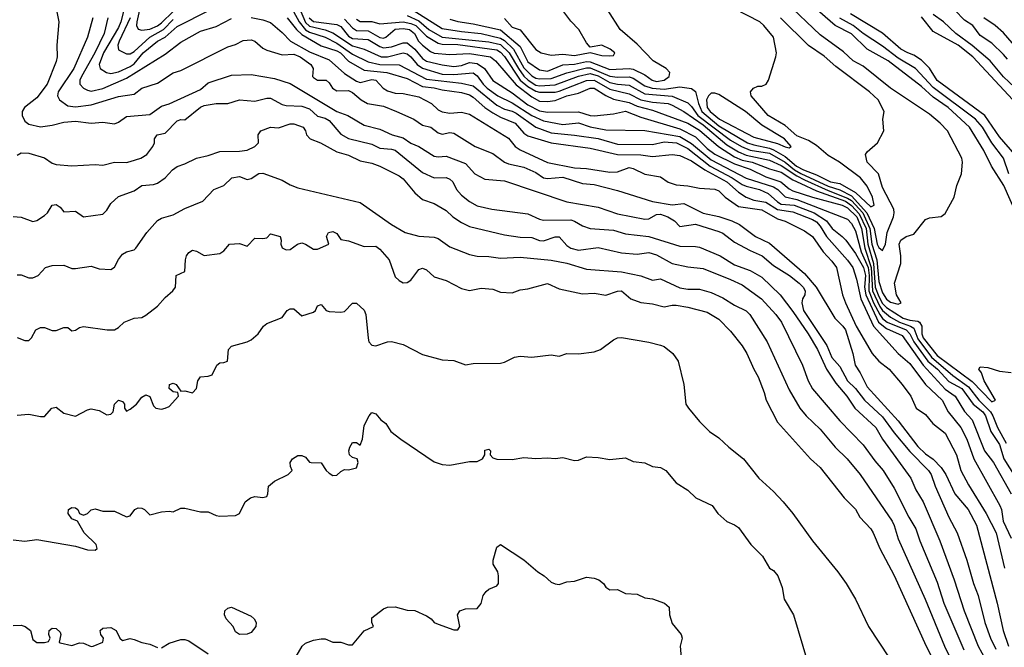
# Model space of a CAD drawing. Header units: metres. Extents: x -51132 to -49532, y -231222 to -229437.
# Tile 79 of 256: x -50235 to -50109, y -231006 to -230926. Entities that reach past the tile are written whole.
import ezdxf

# ---------------------------------------------------------------- set-up
doc = ezdxf.new("R2010")
doc.units = ezdxf.units.M
doc.layers.add('CONTOUR_INDEX', color=1, linetype='Continuous')
doc.layers.add('CONTOUR_INTER', color=3, linetype='Continuous')

msp = doc.modelspace()

# ---------------------------------------------------------------- linework, layer by layer
at = {"layer": 'CONTOUR_INDEX'}
for points, elevation in [([(-50180.08, -230925.43), (-50179.08, -230925.75), (-50177.08, -230926.02), (-50173.58, -230926.8), (-50171.08, -230928.95), (-50170.08, -230930.89), (-50168.58, -230931.93), (-50167.58, -230932.1), (-50165.58, -230931.29), (-50164.08, -230931.2), (-50162.58, -230930.86), (-50162.08, -230930.88), (-50159.58, -230931.89), (-50157.08, -230931.75), (-50156.58, -230931.82), (-50155.08, -230932.57), (-50154.13, -230933.26), (-50153.58, -230933.4), (-50152.58, -230933.23), (-50151.95, -230932.76), (-50151.87, -230932.26), (-50152.35, -230931.76), (-50154, -230930.76), (-50156.08, -230928.63), (-50158.23, -230926.76), (-50159.84, -230924.26)], 65), ([(-50225.88, -230925.26), (-50226.58, -230927.76), (-50228.33, -230931.76), (-50230.34, -230934.76), (-50230.41, -230935.26), (-50230.16, -230935.76), (-50229.08, -230936.54), (-50228.08, -230936.66), (-50226.08, -230936.39), (-50222.58, -230935.35), (-50220.58, -230935.03), (-50219.58, -230934.26), (-50217.58, -230933.65), (-50215.58, -230932.31), (-50214.58, -230932), (-50208.58, -230928.98), (-50207.58, -230928.7), (-50206.58, -230928.18), (-50205.58, -230928.07), (-50205.08, -230928.25), (-50204.08, -230929.13), (-50203.58, -230929.41), (-50201.58, -230930.01), (-50200.08, -230929.93), (-50199.29, -230930.26), (-50197.93, -230931.26), (-50197.6, -230931.76), (-50197.7, -230932.76), (-50197.58, -230932.92), (-50197.08, -230933.23), (-50195.97, -230933.26), (-50195.58, -230933.58), (-50195.14, -230934.26), (-50194.58, -230934.6), (-50193.08, -230934.59), (-50192.58, -230934.83), (-50191.46, -230935.76), (-50190.64, -230936.26), (-50188.58, -230936.59), (-50186.91, -230937.26), (-50184.7, -230938.26), (-50183.58, -230939.01), (-50182.53, -230939.26), (-50181.58, -230939.99), (-50181.08, -230940.16), (-50180.08, -230939.96), (-50179.58, -230940.03), (-50176.84, -230941.76), (-50174.58, -230942.65), (-50173.08, -230943.76), (-50172.58, -230943.98), (-50170.58, -230944.39), (-50169.08, -230945.1), (-50168.08, -230945.75), (-50167.58, -230945.83), (-50165.58, -230945.66), (-50163.08, -230946.48), (-50161.58, -230946.63), (-50158.58, -230947.37), (-50154.08, -230948.8), (-50151.58, -230949.22), (-50150.08, -230949.06), (-50147.58, -230950.29), (-50145.58, -230950.71), (-50143.91, -230951.26), (-50142.93, -230951.76), (-50140.87, -230953.26), (-50139.08, -230954.12), (-50134.58, -230958.01), (-50133.09, -230959.76), (-50130.69, -230963.76), (-50129.67, -230964.76), (-50129.35, -230965.26), (-50128.4, -230968.26), (-50128.11, -230969.76), (-50127.45, -230970.76), (-50126.58, -230972.56), (-50122.58, -230976.89), (-50120.08, -230980.21), (-50119.08, -230981.11), (-50118.08, -230981.81), (-50117.08, -230982.87), (-50116.48, -230983.76), (-50115.32, -230986.26), (-50113.61, -230988.26), (-50112.55, -230990.26), (-50109.88, -231000.26), (-50109.1, -231003.76), (-50108.42, -231005.76)], 75), ([(-50198.13, -230925.26), (-50197.58, -230925.73), (-50194.58, -230926.13), (-50194.08, -230926.36), (-50193.08, -230927.63), (-50192.58, -230927.93), (-50190.58, -230928.03), (-50189.08, -230928.92), (-50188.58, -230929.09), (-50187.58, -230928.98), (-50186.08, -230928.47), (-50185.58, -230928.48), (-50184.58, -230929.26), (-50183.58, -230930.46), (-50183.08, -230930.81), (-50181.08, -230931.28), (-50179.58, -230931.48), (-50178.58, -230931.36), (-50177.58, -230930.97), (-50176.58, -230931.13), (-50175.66, -230931.76), (-50174.58, -230933.28), (-50172.08, -230934.86), (-50170.08, -230936.39), (-50168.58, -230937.18), (-50167.58, -230937.37), (-50163.58, -230937.32), (-50162.08, -230937.78), (-50161.58, -230937.8), (-50159.08, -230937.57), (-50157.58, -230937.23), (-50155.58, -230937.99), (-50150.58, -230939.47), (-50148.58, -230940.5), (-50147.08, -230942.01), (-50146.08, -230942.71), (-50143.58, -230943.97), (-50141.58, -230944.64), (-50139.58, -230945.62), (-50137.64, -230946.26), (-50136.58, -230947.16), (-50136.08, -230947.41), (-50133.58, -230948.26), (-50129.79, -230949.26), (-50129.08, -230949.6), (-50127.9, -230950.76), (-50127.27, -230952.26), (-50126.87, -230954.76), (-50126.04, -230957.26), (-50125.88, -230960.26), (-50124.94, -230962.26), (-50124.58, -230962.78), (-50123.58, -230963.62), (-50122.42, -230964.26), (-50120.99, -230964.76), (-50120.58, -230965.02), (-50120.08, -230966.39), (-50118.33, -230968.76), (-50115.58, -230971.1), (-50113.58, -230972.54), (-50112.24, -230974.26), (-50110.76, -230975.76), (-50110.45, -230976.26), (-50109.86, -230977.76), (-50108.73, -230979.76)], 70), ([(-50108.38, -230945.26), (-50109.06, -230943.26), (-50110.58, -230941.26), (-50111.77, -230939.26), (-50112.65, -230938.26), (-50118.08, -230934.17), (-50120.35, -230931.76), (-50122.58, -230930.45), (-50124.58, -230928.9), (-50127.08, -230927.26), (-50128.37, -230926.26), (-50130.08, -230925.29)], 70), ([(-50106.87, -230929.76), (-50109.08, -230927.18), (-50110.14, -230926.26), (-50111.58, -230925.28)], 75), ([(-50146.58, -230934.93), (-50146.92, -230935.26), (-50147.16, -230935.76), (-50147.08, -230936.76), (-50146.69, -230937.26), (-50145.49, -230938.26), (-50141.08, -230940.55), (-50138.08, -230941.37), (-50137.08, -230941.81), (-50136.58, -230941.93), (-50136.31, -230941.76), (-50137.15, -230940.76), (-50140.08, -230939.01), (-50142.16, -230937.26), (-50145.58, -230935.07), (-50146.08, -230934.9), (-50146.58, -230934.93)], 65), ([(-50235.58, -230966.23), (-50234.58, -230966.62), (-50234.08, -230966.61), (-50233.73, -230966.26), (-50233.19, -230965.26), (-50232.58, -230964.96), (-50232.08, -230964.92), (-50231.08, -230965.31), (-50230.58, -230965.32), (-50229.58, -230964.96), (-50229.08, -230964.92), (-50228.58, -230965.36), (-50228.08, -230965.28), (-50227.58, -230964.93), (-50227.08, -230964.81), (-50224.03, -230965.26), (-50223.08, -230965.22), (-50222.58, -230964.96), (-50221.85, -230964.26), (-50220.58, -230963.75), (-50219.58, -230963.66), (-50219.08, -230963.37), (-50217.58, -230962.19), (-50216.58, -230961.08), (-50215.6, -230960.26), (-50215.29, -230959.76), (-50215.21, -230958.26), (-50214.08, -230957.76), (-50214.01, -230956.26), (-50213.86, -230955.76), (-50213.58, -230955.32), (-50213.08, -230955.04), (-50212.58, -230955.15), (-50211.58, -230955.72), (-50209.58, -230955.47), (-50209.08, -230955.13), (-50208.34, -230954.26), (-50207.08, -230954.17), (-50206.08, -230954.5), (-50205.08, -230953.49), (-50204.08, -230953.55), (-50203.58, -230953.46), (-50203.08, -230952.94), (-50201.83, -230953.26), (-50201.72, -230953.76), (-50201.78, -230954.26), (-50201.58, -230954.74), (-50201.08, -230954.99), (-50200.58, -230954.93), (-50199.62, -230954.26), (-50199.08, -230954.11), (-50198.58, -230954.28), (-50197.58, -230954.91), (-50197.08, -230954.89), (-50195.62, -230954.26), (-50195.91, -230953.26), (-50195.64, -230952.76), (-50195.08, -230952.66), (-50194.58, -230952.91), (-50194.08, -230953.65), (-50193.08, -230953.82), (-50191.08, -230954.55), (-50189.58, -230954.52), (-50189.08, -230954.91), (-50187.86, -230956.26), (-50187.08, -230958.43), (-50186.58, -230958.93), (-50186.08, -230959.21), (-50185.58, -230959.18), (-50185.08, -230958.86), (-50184.08, -230957.49), (-50183.58, -230957.33), (-50183.08, -230957.54), (-50182.08, -230958.43), (-50180.58, -230958.91), (-50178.58, -230959.96), (-50177.58, -230960.19), (-50176.08, -230959.89), (-50174.58, -230960.02), (-50173.58, -230960.43), (-50172.08, -230960.52), (-50171.08, -230960.13), (-50170.08, -230959.98), (-50167.58, -230959.29), (-50166.08, -230959.97), (-50163.08, -230960.64), (-50161.58, -230960.56), (-50160.08, -230960.79), (-50158.58, -230960.29), (-50158.08, -230960.26), (-50156.87, -230961.26), (-50155.58, -230961.74), (-50154.08, -230961.89), (-50152.58, -230962.31), (-50151.58, -230962.08), (-50151.08, -230962.1), (-50149.58, -230962.33), (-50147.08, -230962.97), (-50145.58, -230963.86), (-50144.08, -230965.41), (-50142.58, -230967.28), (-50141.98, -230968.26), (-50141.12, -230970.26), (-50140.55, -230971.26), (-50139.76, -230973.26), (-50139.53, -230974.26), (-50138.08, -230977.08), (-50133.82, -230981.76), (-50132.58, -230982.86), (-50129.5, -230986.76), (-50128.08, -230988.2), (-50127.49, -230989.26), (-50126.11, -230990.76), (-50125.79, -230991.26), (-50124.94, -230993.26), (-50123.08, -230996.7), (-50118.99, -231005.76), (-50117.19, -231009.26)], 80)]:
    msp.add_lwpolyline(points, dxfattribs=dict(at, elevation=elevation))
at = {"layer": 'CONTOUR_INTER'}
for points, elevation in [([(-50201.16, -230919.76), (-50198.58, -230925.88), (-50198.08, -230926.33), (-50196.08, -230926.8), (-50195.08, -230927.18), (-50192.58, -230928.87), (-50191.08, -230929.28), (-50188.88, -230930.26), (-50188.08, -230930.27), (-50186.08, -230929.74), (-50185.58, -230929.89), (-50185.11, -230930.26), (-50184.28, -230931.26), (-50183.58, -230931.72), (-50181.08, -230932.46), (-50179.58, -230932.54), (-50177.08, -230932.33), (-50176.58, -230932.68), (-50175.83, -230933.76), (-50175.32, -230934.26), (-50173.94, -230935.26), (-50172.08, -230936.15), (-50169.58, -230937.77), (-50168.08, -230938.48), (-50165.58, -230938.94), (-50163.58, -230938.72), (-50162.08, -230939.21), (-50160.08, -230939.61), (-50155.08, -230939.7), (-50150.58, -230940.47), (-50149.08, -230941.35), (-50146.58, -230943.46), (-50142.08, -230945.79), (-50138.58, -230946.93), (-50138.02, -230947.26), (-50137.08, -230948.18), (-50135.58, -230948.53), (-50129.08, -230951.04), (-50128.58, -230951.62), (-50128.08, -230952.56), (-50127.34, -230955.26), (-50126.43, -230957.26), (-50126.29, -230958.26), (-50126.35, -230960.26), (-50125.75, -230961.76), (-50124.96, -230963.26), (-50124.58, -230963.78), (-50123.98, -230964.26), (-50121.57, -230965.26), (-50121.09, -230965.76), (-50120.58, -230966.76), (-50118.78, -230969.26), (-50117.55, -230970.26), (-50116.08, -230971.86), (-50114.44, -230972.76), (-50112.97, -230974.76), (-50111.74, -230975.76), (-50111.38, -230976.26), (-50110.7, -230978.26), (-50109.58, -230979.92), (-50109.02, -230981.76), (-50107.58, -230984.09)], 71), ([(-50201.61, -230921.76), (-50199.41, -230925.76), (-50198.58, -230926.8), (-50198.08, -230927.1), (-50196.08, -230927.74), (-50194.58, -230928.5), (-50192.58, -230929.9), (-50190.58, -230930.9), (-50189.08, -230931.25), (-50186.58, -230931.27), (-50183.08, -230933.12), (-50178.58, -230933.64), (-50177.08, -230933.99), (-50174.08, -230936.46), (-50173.08, -230936.98), (-50172.08, -230937.21), (-50171.58, -230937.47), (-50169.08, -230939.29), (-50167.08, -230940), (-50164.08, -230940.28), (-50161.08, -230940.74), (-50158.58, -230941.47), (-50154.08, -230941.51), (-50152.58, -230941.17), (-50151.02, -230941.26), (-50149.58, -230942.02), (-50146.7, -230944.26), (-50143.86, -230945.76), (-50142.58, -230946.61), (-50142.08, -230946.84), (-50140.36, -230947.26), (-50139.25, -230947.76), (-50138.08, -230948.83), (-50137.58, -230949.12), (-50135.93, -230949.26), (-50133.34, -230950.26), (-50131.79, -230951.26), (-50131.06, -230952.26), (-50129.76, -230953.26), (-50129.3, -230953.76), (-50128.08, -230955.48), (-50127.04, -230957.26), (-50126.78, -230958.26), (-50126.89, -230959.76), (-50126.73, -230960.76), (-50125.1, -230964.26), (-50124.08, -230965.07), (-50122.08, -230965.98), (-50119.4, -230969.76), (-50116.58, -230972.84), (-50115.29, -230973.76), (-50114.08, -230975.72), (-50113.08, -230976.76), (-50111.53, -230980.76), (-50110.34, -230982.26), (-50108.1, -230986.26)], 72), ([(-50230.75, -230923.26), (-50230.25, -230925.76), (-50230.49, -230928.76), (-50230.46, -230930.26), (-50230.58, -230930.86), (-50231.75, -230933.76), (-50233.08, -230935.5), (-50234.64, -230936.76), (-50234.93, -230937.26), (-50234.92, -230937.76), (-50234.58, -230938.5), (-50234.08, -230938.87), (-50232.58, -230939.21), (-50231.08, -230939.01), (-50229.58, -230938.64), (-50228.08, -230938.5), (-50226.08, -230938.78), (-50224.58, -230938.63), (-50223.08, -230938.83), (-50222.58, -230938.62), (-50221.58, -230937.89), (-50218.58, -230937.67), (-50217.08, -230936.58), (-50216.08, -230936.29), (-50212.08, -230934.44), (-50211.08, -230933.57), (-50208.08, -230932.61), (-50205.58, -230932.52), (-50202.58, -230933.05), (-50200.58, -230933.69), (-50194.58, -230937.25), (-50193.17, -230937.76), (-50191.08, -230939), (-50189.08, -230939.53), (-50187.49, -230940.26), (-50186.08, -230940.64), (-50185.08, -230941.32), (-50184.06, -230941.76), (-50182.08, -230942.98), (-50181.58, -230943.07), (-50180.58, -230942.97), (-50178.08, -230943.92), (-50176.89, -230945.26), (-50175.58, -230945.95), (-50173.08, -230946.15), (-50165.08, -230948.85), (-50161.08, -230949.53), (-50158.58, -230950.38), (-50155.08, -230951.07), (-50154.58, -230951.02), (-50153.58, -230950.48), (-50153.08, -230950.42), (-50152.13, -230950.76), (-50151.29, -230951.26), (-50150.58, -230951.98), (-50148.58, -230951.72), (-50145.58, -230952.62), (-50145.08, -230952.87), (-50143.58, -230953.99), (-50141.58, -230955.07), (-50140.02, -230955.76), (-50138.58, -230956.99), (-50136.53, -230958.26), (-50135.29, -230959.26), (-50134.78, -230959.76), (-50134.51, -230960.26), (-50134.55, -230960.76), (-50134.85, -230961.26), (-50134.93, -230961.76), (-50134.71, -230962.76), (-50131.74, -230967.26), (-50131.08, -230968.8), (-50130.08, -230969.94), (-50129.09, -230971.76), (-50128.08, -230972.76), (-50126.91, -230974.26), (-50124.58, -230976.39), (-50123.08, -230978.45), (-50121.08, -230980.82), (-50118.69, -230983.26), (-50118.35, -230983.76), (-50117.86, -230985.26), (-50116.09, -230989.26), (-50115.03, -230991.26), (-50113.78, -230994.76), (-50112.93, -230997.76), (-50112.33, -230999.26), (-50111.46, -231002.76), (-50110.73, -231004.76), (-50110.08, -231006.17)], 76), ([(-50221.64, -230923.26), (-50222.27, -230925.76), (-50222.58, -230926.49), (-50224.49, -230929.76), (-50225.05, -230931.26), (-50224.94, -230931.76), (-50224.12, -230932.26), (-50223.58, -230932.39), (-50222.58, -230932.18), (-50221.08, -230931.49), (-50220.58, -230931.14), (-50219.44, -230929.76), (-50217.58, -230928.27), (-50216.58, -230927.75), (-50215.08, -230926.36), (-50210.92, -230924.26)], 73), ([(-50219.67, -230923.26), (-50220.23, -230925.76), (-50220.27, -230926.26), (-50220.08, -230926.7), (-50219.58, -230926.84), (-50218.58, -230926.73), (-50217.58, -230926.29), (-50217.08, -230925.91), (-50215.58, -230924.45)], 71), ([(-50192.08, -230925.45), (-50191.58, -230925.72), (-50190.08, -230925.72), (-50189.08, -230926.03), (-50186.08, -230925.78), (-50185.08, -230925.97), (-50184.47, -230926.26), (-50183.08, -230927.6), (-50181.58, -230928.51), (-50181.08, -230928.64), (-50179.08, -230928.68), (-50174.08, -230929.38), (-50173.58, -230929.66), (-50173.08, -230930.22), (-50171.05, -230933.26), (-50170.08, -230934.07), (-50169.08, -230934.67), (-50168.58, -230934.79), (-50166.58, -230934.77), (-50166.08, -230934.68), (-50162.58, -230933.3), (-50161.58, -230933.25), (-50159.58, -230934.4), (-50157.08, -230934.99), (-50155.58, -230935.78), (-50154.08, -230936.06), (-50152.08, -230936.25), (-50151.58, -230936.45), (-50150.08, -230937.28), (-50147.58, -230938.99), (-50144.58, -230941.52), (-50143.08, -230942.45), (-50142.08, -230942.85), (-50139.08, -230943.49), (-50137.58, -230944.19), (-50135.58, -230945.52), (-50134.58, -230946.02), (-50131.58, -230947.4), (-50129.08, -230948.35), (-50128.58, -230948.67), (-50127.14, -230950.26), (-50126.21, -230952.26), (-50125.96, -230954.26), (-50125.33, -230956.26), (-50125.08, -230959.05), (-50124.58, -230960.49), (-50124.08, -230961.31), (-50123.58, -230961.68), (-50122.58, -230961.97), (-50122.19, -230961.76), (-50122.78, -230960.76), (-50123.05, -230959.26), (-50122.25, -230956.76), (-50122.23, -230955.76), (-50122.45, -230954.26), (-50122.24, -230953.76), (-50121.58, -230953.3), (-50120.58, -230952.98), (-50119.08, -230951.12), (-50118.58, -230950.9), (-50117.08, -230950.71), (-50116.58, -230950.34), (-50115.41, -230948.26), (-50115.05, -230946.76), (-50114.45, -230945.26), (-50114.33, -230943.76), (-50114.43, -230943.26), (-50116.28, -230939.76), (-50117.22, -230938.76), (-50118.58, -230937.62), (-50123.56, -230934.26), (-50127.08, -230931.46), (-50128.36, -230930.76), (-50129.58, -230929.61), (-50132.58, -230927.42), (-50136.98, -230923.26)], 68), ([(-50185.62, -230923.76), (-50181.08, -230926.62), (-50178.58, -230927.03), (-50176.08, -230927.25), (-50173.58, -230927.85), (-50173.08, -230928.17), (-50171.94, -230929.26), (-50170.58, -230931.67), (-50169.58, -230932.69), (-50169.08, -230932.98), (-50168.58, -230933.08), (-50167.08, -230933.04), (-50165.08, -230932.3), (-50162.58, -230931.66), (-50162.08, -230931.65), (-50159.58, -230932.73), (-50158.58, -230932.87), (-50157.08, -230932.81), (-50156.58, -230932.98), (-50155.08, -230933.99), (-50154.16, -230934.26), (-50152.58, -230934.4), (-50150.58, -230934.11), (-50149.08, -230934.33), (-50148.58, -230934.71), (-50148.21, -230936.26), (-50147.78, -230937.26), (-50145.58, -230939.09), (-50141.92, -230941.26), (-50141.08, -230941.55), (-50139.08, -230941.97), (-50138.58, -230942.19), (-50137.08, -230943.01), (-50135.62, -230944.26), (-50134.73, -230944.76), (-50133.08, -230945.37), (-50131.26, -230946.26), (-50130.08, -230946.5), (-50128.08, -230947.65), (-50126.08, -230949.46), (-50125.65, -230949.26), (-50125.87, -230948.26), (-50126.58, -230946.84), (-50127.43, -230945.76), (-50130.11, -230943.76), (-50131.58, -230942.92), (-50133.08, -230941.63), (-50134.08, -230941), (-50135.58, -230940.37), (-50137.08, -230939.05), (-50139.28, -230937.76), (-50141.45, -230935.26), (-50141.51, -230934.76), (-50141.14, -230934.26), (-50140.58, -230934.03), (-50140.08, -230934.03), (-50139.51, -230933.76), (-50139.23, -230933.26), (-50138.29, -230930.26), (-50138.21, -230929.76), (-50138.56, -230927.76), (-50139.8, -230926.26), (-50140.34, -230925.76), (-50143.58, -230924.12)], 66), ([(-50185.58, -230924.95), (-50184.08, -230925.64), (-50182.78, -230926.76), (-50181.08, -230927.73), (-50175.08, -230928.32), (-50173.58, -230928.69), (-50172.46, -230929.76), (-50171.3, -230931.76), (-50170.58, -230932.74), (-50170.06, -230933.26), (-50169.08, -230933.87), (-50168.58, -230933.96), (-50166.58, -230933.84), (-50163.58, -230932.74), (-50162.08, -230932.41), (-50161.08, -230932.71), (-50159.58, -230933.56), (-50158.58, -230933.78), (-50157.08, -230933.89), (-50155.08, -230934.98), (-50151.58, -230935.32), (-50149.58, -230936.14), (-50149.08, -230936.61), (-50148.29, -230937.76), (-50144.08, -230940.92), (-50142.69, -230941.76), (-50141.58, -230942.21), (-50139.08, -230942.62), (-50137.08, -230943.77), (-50135.88, -230944.76), (-50135.08, -230945.22), (-50131.58, -230946.83), (-50130.08, -230947.3), (-50128.58, -230948.08), (-50126.6, -230950.26), (-50125.66, -230952.26), (-50125.28, -230954.26), (-50125.08, -230954.69), (-50124.58, -230955.07), (-50124.2, -230954.26), (-50124.01, -230952.76), (-50123.19, -230950.76), (-50123.08, -230950.26), (-50123.14, -230949.76), (-50124.58, -230946.99), (-50125.09, -230945.26), (-50126.58, -230943.76), (-50126.77, -230942.76), (-50126.58, -230942.45), (-50125.24, -230941.26), (-50124.44, -230939.76), (-50124.55, -230938.26), (-50124.39, -230937.26), (-50125.17, -230935.76), (-50126.25, -230934.76), (-50130.58, -230931.48), (-50132.08, -230930.19), (-50134.08, -230928.8), (-50137.68, -230925.26)], 67), ([(-50173.08, -230925.36), (-50172.08, -230926.45), (-50171.08, -230926.82), (-50169.08, -230929.33), (-50168.37, -230929.76), (-50167.08, -230930.04), (-50165.58, -230929.91), (-50164.08, -230930.11), (-50162.08, -230929.7), (-50160.58, -230930.11), (-50159.58, -230930.12), (-50159.08, -230930.08), (-50158.93, -230929.76), (-50159.54, -230929.26), (-50160.58, -230928.75), (-50162.08, -230929.02), (-50162.58, -230928.48), (-50163.53, -230926.76), (-50164.58, -230925.71), (-50165.58, -230924.32)], 64), ([(-50106.61, -230952.26), (-50109.03, -230946.76), (-50110.62, -230944.26), (-50111.6, -230942.26), (-50113.42, -230939.26), (-50116.19, -230936.76), (-50118.08, -230935.42), (-50119.58, -230934.08), (-50123.85, -230930.76), (-50126.58, -230929.26), (-50128.58, -230927.33), (-50130.68, -230926.26), (-50133.58, -230923.74)], 69), ([(-50107.63, -230942.76), (-50109.58, -230940.49), (-50111.48, -230937.76), (-50117.58, -230933.31), (-50118.58, -230931.7), (-50119.58, -230930.68), (-50120.58, -230930.03), (-50121.36, -230929.76), (-50122.23, -230929.26), (-50124.58, -230927.22), (-50128.71, -230924.76)], 71), ([(-50105.45, -230936.26), (-50109.08, -230932.83), (-50110.77, -230930.76), (-50113.08, -230928.79), (-50115.18, -230927.26), (-50116.77, -230925.76), (-50118.08, -230924.83)], 73), ([(-50108.58, -230930.55), (-50109.08, -230929.97), (-50110.58, -230928.52), (-50112.08, -230927.54), (-50113.01, -230926.26), (-50114.08, -230925.57), (-50115.3, -230924.26)], 74), ([(-50223.96, -230925.26), (-50224.43, -230927.26), (-50225.62, -230929.76), (-50227.35, -230932.76), (-50227.56, -230933.26), (-50227.54, -230933.76), (-50227.08, -230934.26), (-50226.58, -230934.55), (-50226.08, -230934.67), (-50224.58, -230934.32), (-50221.58, -230932.98), (-50216.58, -230929.91), (-50214.58, -230928.36), (-50212.08, -230926.98), (-50210.08, -230926.38), (-50208.08, -230925.33)], 74), ([(-50221.07, -230925.26), (-50222.5, -230928.26), (-50222.65, -230928.76), (-50222.58, -230929.35), (-50221.58, -230929.86), (-50221.08, -230929.87), (-50220.58, -230929.57), (-50218.55, -230927.76), (-50216.82, -230926.76), (-50215.58, -230925.47)], 72), ([(-50205.58, -230925.23), (-50204.08, -230925.51), (-50203.08, -230925.88), (-50201.58, -230927.16), (-50200.51, -230928.26), (-50198.08, -230929.64), (-50195.58, -230930.64), (-50193.58, -230932.4), (-50192.08, -230933.38), (-50191.58, -230933.55), (-50190.08, -230933.17), (-50189.58, -230933.23), (-50188.65, -230934.26), (-50188.08, -230934.61), (-50187.08, -230934.92), (-50186.08, -230934.96), (-50184.08, -230935.4), (-50182.45, -230936.26), (-50181.58, -230937.06), (-50181.08, -230937.32), (-50180.08, -230937.48), (-50178.58, -230937.33), (-50177.58, -230937.61), (-50172.58, -230940.7), (-50171.69, -230941.76), (-50171.08, -230942.18), (-50167.58, -230943.78), (-50164.08, -230944.48), (-50162.58, -230944.57), (-50159.58, -230945.02), (-50158.58, -230944.99), (-50157.08, -230944.46), (-50156.58, -230944.55), (-50155.08, -230945.29), (-50153.08, -230945.64), (-50152.08, -230946.3), (-50151.08, -230946.64), (-50149.58, -230946.77), (-50148.08, -230947.1), (-50146.08, -230947.2), (-50145.58, -230947.43), (-50144.79, -230948.26), (-50143.08, -230949.42), (-50140.08, -230949.87), (-50138.08, -230951.01), (-50137.08, -230951.3), (-50134.58, -230952.55), (-50133.59, -230953.26), (-50132.21, -230955.26), (-50131.08, -230956.43), (-50130.51, -230957.26), (-50129.74, -230960.76), (-50129.35, -230961.76), (-50127.98, -230964.76), (-50125.92, -230968.26), (-50125.08, -230969.24), (-50123.75, -230970.26), (-50122.06, -230972.26), (-50120.98, -230973.76), (-50120.29, -230975.26), (-50119.08, -230976.1), (-50118.12, -230977.26), (-50116.58, -230978.46), (-50115.11, -230981.26), (-50114.53, -230983.26), (-50113.58, -230985.09), (-50111.28, -230988.76), (-50110.03, -230991.26), (-50108.95, -230995.76)], 74), ([(-50200.96, -230925.26), (-50199.77, -230926.76), (-50199.08, -230927.41), (-50196.58, -230928.84), (-50194.58, -230929.48), (-50194.1, -230929.76), (-50193.08, -230930.8), (-50191.08, -230931.96), (-50188.15, -230932.26), (-50185.58, -230933.05), (-50183.58, -230934.08), (-50182.08, -230934.22), (-50181.08, -230934.48), (-50178.58, -230934.82), (-50177.58, -230935.15), (-50177.08, -230935.41), (-50175.59, -230936.76), (-50174.58, -230937.45), (-50173.58, -230938), (-50171.69, -230938.76), (-50170.58, -230940.04), (-50170.08, -230940.39), (-50167.08, -230941.3), (-50162.08, -230941.96), (-50158.58, -230942.77), (-50155.58, -230942.83), (-50154.08, -230943.01), (-50151.58, -230942.76), (-50150.58, -230942.92), (-50149.08, -230943.59), (-50147.37, -230944.76), (-50144.56, -230946.26), (-50143.08, -230947.61), (-50142.08, -230948.26), (-50141.08, -230948.62), (-50139.58, -230948.88), (-50138.08, -230949.83), (-50136.08, -230950.13), (-50133.58, -230951.11), (-50133.08, -230951.42), (-50132.58, -230951.95), (-50131.8, -230953.26), (-50129.08, -230956.32), (-50128.42, -230957.26), (-50127.92, -230958.76), (-50127.36, -230961.26), (-50125.77, -230964.76), (-50122.58, -230968.27), (-50121.08, -230969.55), (-50119.1, -230972.26), (-50116.94, -230974.26), (-50116.19, -230975.76), (-50114.53, -230977.76), (-50113.8, -230979.26), (-50112.89, -230981.76), (-50109.55, -230987.76), (-50109.33, -230988.26), (-50109.13, -230989.76), (-50108.08, -230991.94)], 73), ([(-50193.58, -230925.45), (-50192.58, -230926.55), (-50192.08, -230926.87), (-50190.58, -230926.94), (-50189.08, -230927.77), (-50188.58, -230927.85), (-50188.3, -230927.76), (-50187.08, -230926.72), (-50186.08, -230926.64), (-50185.27, -230926.76), (-50184.61, -230927.26), (-50184.1, -230928.26), (-50183.6, -230928.76), (-50182.58, -230929.56), (-50182.08, -230929.8), (-50180.08, -230929.98), (-50177.58, -230929.83), (-50174.89, -230930.26), (-50174.25, -230930.76), (-50171.58, -230933.86), (-50169.58, -230935.38), (-50168.58, -230935.92), (-50167.58, -230936), (-50166.58, -230935.85), (-50165.08, -230935.27), (-50163.58, -230934.9), (-50162.08, -230934.28), (-50161.58, -230934.26), (-50160.08, -230935.23), (-50159.08, -230935.69), (-50157.08, -230936.11), (-50156.08, -230936.57), (-50154.08, -230937.11), (-50149.58, -230938.74), (-50148.08, -230939.64), (-50145.64, -230941.76), (-50143.58, -230943.08), (-50142.58, -230943.5), (-50141.3, -230943.76), (-50139.08, -230944.6), (-50137.58, -230945.03), (-50136.08, -230946.02), (-50135.08, -230946.51), (-50133.08, -230947.41), (-50129.36, -230948.76), (-50128.58, -230949.29), (-50127.58, -230950.37), (-50126.71, -230952.26), (-50126.46, -230954.26), (-50125.76, -230956.76), (-50125.54, -230959.76), (-50125.08, -230960.98), (-50124.58, -230961.86), (-50124.08, -230962.37), (-50121.96, -230963.76), (-50121.08, -230964.02), (-50120.08, -230964.12), (-50119.85, -230964.26), (-50119.55, -230964.76), (-50119.57, -230965.76), (-50119.4, -230966.26), (-50117.58, -230968.54), (-50113.08, -230971.88), (-50110.58, -230974.45), (-50110.11, -230974.26), (-50111.56, -230971.76), (-50111.88, -230970.76), (-50112.23, -230970.26), (-50112.08, -230969.97), (-50111.08, -230970.08), (-50109.58, -230970.54), (-50108.08, -230970.69)], 69), ([(-50107.9, -230935.76), (-50113, -230930.26), (-50114.9, -230928.76), (-50118.08, -230927.02), (-50119.58, -230925.14)], 72), ([(-50235.58, -230942.88), (-50235.08, -230942.58), (-50234.08, -230942.61), (-50232.08, -230943.19), (-50231.08, -230943.87), (-50230.58, -230944.06), (-50228.58, -230944.22), (-50225.58, -230944.04), (-50224.58, -230944.13), (-50223.08, -230943.76), (-50221.58, -230943.79), (-50221.08, -230943.68), (-50219.73, -230943.26), (-50218.96, -230942.76), (-50218.2, -230941.76), (-50217.98, -230941.26), (-50217.97, -230940.76), (-50217.64, -230940.26), (-50216.58, -230940.06), (-50215.08, -230938.48), (-50214.58, -230938.28), (-50214.08, -230938.34), (-50212.08, -230936.73), (-50211.58, -230936.5), (-50210.08, -230936.26), (-50208.58, -230936.24), (-50207.08, -230935.76), (-50205.08, -230935.94), (-50203.58, -230935.54), (-50203.08, -230935.55), (-50201.58, -230936.38), (-50201.08, -230936.5), (-50199.08, -230936.57), (-50198.08, -230936.94), (-50197.08, -230937.88), (-50196.08, -230938.12), (-50195.58, -230938.42), (-50194.08, -230940.15), (-50193.08, -230940.74), (-50190.08, -230941.44), (-50189.08, -230941.95), (-50187.58, -230942.08), (-50187.08, -230942.24), (-50183.58, -230945.1), (-50182.08, -230945.75), (-50180.58, -230945.71), (-50180.08, -230945.92), (-50179.71, -230946.26), (-50179.23, -230947.26), (-50178.58, -230948), (-50177.58, -230948.8), (-50176.58, -230949.34), (-50174.7, -230949.76), (-50170.08, -230950.38), (-50168.58, -230951.08), (-50168.08, -230951.17), (-50164.58, -230951.14), (-50164.08, -230951.3), (-50163.08, -230951.91), (-50162.08, -230952.27), (-50159.08, -230952.49), (-50157.58, -230952.94), (-50154.58, -230953.29), (-50150.58, -230954.52), (-50148.58, -230954.55), (-50148.08, -230954.66), (-50145.42, -230955.76), (-50143.58, -230956.93), (-50141.58, -230957.63), (-50140.08, -230958.48), (-50137.71, -230960.76), (-50136.08, -230962.9), (-50134.11, -230965.76), (-50132.93, -230967.76), (-50131.77, -230970.26), (-50130.58, -230972.06), (-50129.15, -230973.76), (-50128.16, -230975.26), (-50125.45, -230977.76), (-50124.58, -230979.26), (-50120.97, -230984.26), (-50120.32, -230985.76), (-50119.39, -230987.26), (-50117.25, -230992.26), (-50115.42, -230997.26), (-50114.14, -231001.26), (-50112.31, -231005.76), (-50109.02, -231011.76)], 77), ([(-50236.08, -230950.73), (-50235.08, -230950.82), (-50233.58, -230951.38), (-50233.08, -230951.25), (-50232.08, -230950.58), (-50231.68, -230950.26), (-50231.09, -230949.26), (-50230.58, -230949.17), (-50230.08, -230949.51), (-50229.58, -230950.11), (-50228.08, -230950.02), (-50227.08, -230950.77), (-50224.58, -230950.43), (-50224.08, -230949.9), (-50223.58, -230949.04), (-50222.58, -230948.14), (-50220.58, -230947.44), (-50219.58, -230946.76), (-50218.08, -230946.6), (-50217.58, -230946.43), (-50216.58, -230945.76), (-50215.65, -230944.76), (-50215.08, -230944.33), (-50214.08, -230943.98), (-50212.58, -230943.23), (-50211.08, -230942.91), (-50209.58, -230942.37), (-50207.08, -230942.36), (-50206.08, -230942.24), (-50205.08, -230941.76), (-50204.63, -230941.26), (-50204.69, -230940.26), (-50204.31, -230939.76), (-50203.08, -230939.26), (-50202.08, -230939.34), (-50200.58, -230938.86), (-50200.08, -230938.86), (-50198.9, -230939.26), (-50198.58, -230939.74), (-50198.48, -230940.26), (-50197.99, -230940.76), (-50196.67, -230941.26), (-50194.58, -230942.43), (-50193.08, -230942.87), (-50191.58, -230943.57), (-50190.08, -230943.9), (-50189.08, -230944.26), (-50186.58, -230945.51), (-50186.08, -230945.89), (-50184.58, -230947.69), (-50183.58, -230948.56), (-50182.08, -230949.06), (-50180.58, -230949.95), (-50179.7, -230950.76), (-50178.58, -230951.5), (-50177.58, -230951.98), (-50173.08, -230953.05), (-50171.08, -230953.36), (-50169.58, -230953.41), (-50168.58, -230953.79), (-50168.08, -230953.82), (-50166.58, -230953.34), (-50166.08, -230953.33), (-50165.08, -230954.42), (-50164.56, -230954.76), (-50163.58, -230955.04), (-50161.08, -230954.68), (-50158.08, -230955.39), (-50156.08, -230955.54), (-50154.58, -230955.31), (-50153.58, -230955.65), (-50151.58, -230956.73), (-50149.58, -230957.17), (-50147.58, -230957.39), (-50144.08, -230958.8), (-50142.58, -230959.46), (-50140.13, -230961.26), (-50138.26, -230963.26), (-50137.57, -230964.26), (-50134.84, -230969.76), (-50134.12, -230971.76), (-50133.58, -230972.79), (-50130.08, -230976.9), (-50127.08, -230979.96), (-50125.58, -230982.03), (-50124.51, -230983.26), (-50123.08, -230985.51), (-50121.2, -230989.26), (-50120.31, -230990.76), (-50119.8, -230992.26), (-50117.58, -230997.57), (-50116.73, -231000.26), (-50114.17, -231006.26)], 78), ([(-50235.58, -230958.19), (-50235.08, -230958.19), (-50234.08, -230958.59), (-50233.58, -230958.56), (-50232.88, -230958.26), (-50231.93, -230957.26), (-50231.08, -230957.01), (-50229.58, -230956.97), (-50228.58, -230957.37), (-50228.08, -230957.39), (-50226.08, -230957.09), (-50225.08, -230957.42), (-50223.58, -230957.5), (-50223.08, -230957.19), (-50222.58, -230956.21), (-50222.08, -230955.55), (-50221.58, -230955.24), (-50220.58, -230954.98), (-50220.36, -230954.76), (-50218.93, -230952.76), (-50217.58, -230951.25), (-50217.08, -230950.92), (-50215.58, -230950.49), (-50214.08, -230949.7), (-50211.78, -230948.76), (-50210.37, -230947.26), (-50209.08, -230946.74), (-50208.03, -230945.76), (-50207.08, -230945.59), (-50206.08, -230945.97), (-50205.58, -230945.87), (-50204.58, -230945.22), (-50204.08, -230945.17), (-50201.58, -230946.08), (-50200.58, -230946.67), (-50199.58, -230947.04), (-50191.58, -230948.93), (-50187.58, -230951.73), (-50185.81, -230952.76), (-50184.08, -230953.24), (-50182.08, -230953.37), (-50181.58, -230953.54), (-50180.08, -230954.59), (-50177.58, -230955.59), (-50176.58, -230955.82), (-50175.08, -230955.84), (-50173.58, -230956.07), (-50171.08, -230955.92), (-50167.08, -230956.31), (-50165.08, -230956.68), (-50162.58, -230957.45), (-50158.08, -230957.79), (-50155.58, -230958.31), (-50154.08, -230958.87), (-50153.08, -230958.7), (-50150.58, -230959.86), (-50149.58, -230960.01), (-50148.08, -230960.02), (-50146.58, -230960.44), (-50145.08, -230961.12), (-50143.58, -230962.1), (-50142.08, -230962.82), (-50141.62, -230963.26), (-50139.39, -230966.76), (-50136.58, -230972.91), (-50135.18, -230975.26), (-50134.39, -230976.26), (-50132.58, -230977.97), (-50130.68, -230980.26), (-50129.14, -230981.76), (-50127.47, -230983.76), (-50123.37, -230989.76), (-50123.08, -230990.33), (-50122.58, -230992.04), (-50119.12, -230999.76), (-50116.66, -231005.76), (-50114.43, -231010.26)], 79), ([(-50235.58, -230976.19), (-50234.08, -230976.03), (-50232.58, -230976.36), (-50232.08, -230976.33), (-50231.14, -230975.26), (-50230.58, -230975.14), (-50229.58, -230975.9), (-50228.08, -230976.32), (-50226.58, -230975.49), (-50226.08, -230975.37), (-50225.08, -230975.56), (-50224.08, -230976.12), (-50223.58, -230976.04), (-50223.28, -230975.76), (-50223.08, -230974.76), (-50222.58, -230974.26), (-50222.08, -230974.42), (-50221.82, -230974.76), (-50221.82, -230975.26), (-50221.58, -230975.65), (-50221.08, -230975.41), (-50220.27, -230974.76), (-50219.58, -230973.87), (-50219.08, -230973.59), (-50218.58, -230973.78), (-50218.08, -230974.98), (-50217.78, -230975.26), (-50217.08, -230975.41), (-50216.58, -230975.29), (-50216.08, -230975.05), (-50214.91, -230973.76), (-50214.98, -230973.26), (-50215.58, -230973.19), (-50216.07, -230972.76), (-50216.06, -230972.26), (-50215.58, -230972.08), (-50215.2, -230972.26), (-50214.58, -230973.1), (-50214.08, -230973.06), (-50213.08, -230973.31), (-50212.6, -230972.76), (-50212.42, -230971.76), (-50212.08, -230971.27), (-50211.08, -230971.19), (-50210.58, -230971.02), (-50209.99, -230969.76), (-50209.58, -230969.45), (-50209.08, -230969.44), (-50208.62, -230969.26), (-50208.47, -230967.76), (-50208.08, -230967.35), (-50206.08, -230966.79), (-50205.58, -230966.52), (-50204.68, -230965.76), (-50203.98, -230964.76), (-50203.58, -230964.42), (-50201.58, -230963.66), (-50200.94, -230962.76), (-50200.58, -230962.54), (-50200.08, -230962.54), (-50199.08, -230963.44), (-50197.58, -230962.97), (-50197.31, -230962.76), (-50197.08, -230962.18), (-50196.58, -230962), (-50195.94, -230962.76), (-50195.58, -230962.9), (-50194.08, -230962.98), (-50193.58, -230962.9), (-50192.58, -230961.83), (-50192.08, -230961.81), (-50191.08, -230962.72), (-50190.85, -230963.26), (-50190.58, -230966.3), (-50190.46, -230966.76), (-50190.08, -230967.21), (-50189.58, -230967.29), (-50188.08, -230966.77), (-50187.58, -230966.73), (-50186.08, -230967.11), (-50183.58, -230968.38), (-50181.08, -230969.08), (-50179.58, -230969.15), (-50178.08, -230969.72), (-50177.08, -230969.57), (-50173.58, -230969.5), (-50173.08, -230969.4), (-50171.78, -230968.76), (-50171.08, -230968.62), (-50169.58, -230968.73), (-50167.08, -230968.46), (-50166.08, -230968.62), (-50165.08, -230968.27), (-50163.58, -230968.33), (-50161.58, -230968.08), (-50160.78, -230967.76), (-50159.08, -230966.51), (-50158.58, -230966.27), (-50158.08, -230966.23), (-50154.58, -230966.82), (-50153.08, -230967.2), (-50152.58, -230967.37), (-50151.5, -230968.26), (-50150.81, -230969.26), (-50150.07, -230972.26), (-50149.82, -230974.76), (-50149.48, -230975.26), (-50148.08, -230976.98), (-50146.79, -230978.26), (-50145.58, -230979.07), (-50144.3, -230980.26), (-50142.41, -230981.76), (-50140.47, -230984.26), (-50138.58, -230985.95), (-50137.33, -230987.26), (-50136.08, -230988.76), (-50133.58, -230992.28), (-50130.32, -230996.26), (-50129.27, -230997.76), (-50128.04, -230999.76), (-50126.38, -231003.26), (-50123.75, -231007.26)], 81), ([(-50236.08, -230992.16), (-50234.58, -230992.33), (-50233.08, -230992.11), (-50228.08, -230992.97), (-50226.58, -230993.45), (-50225.58, -230993.46), (-50225.33, -230993.26), (-50225.45, -230992.76), (-50226.97, -230991.26), (-50227.85, -230989.76), (-50228.58, -230989.44), (-50229.06, -230988.76), (-50228.99, -230988.26), (-50228.58, -230987.99), (-50228.08, -230988.03), (-50227.78, -230988.26), (-50227.58, -230988.77), (-50227.08, -230989), (-50226.58, -230988.77), (-50226.08, -230988.32), (-50225.58, -230988.19), (-50224.58, -230988.46), (-50223.08, -230988.48), (-50221.58, -230989.19), (-50221.08, -230989.06), (-50220.5, -230988.26), (-50220.08, -230988.06), (-50219.58, -230988.07), (-50219.26, -230988.26), (-50218.58, -230988.95), (-50217.08, -230988.55), (-50216.08, -230988.48), (-50215.58, -230988.58), (-50214.58, -230988.11), (-50214.08, -230988.08), (-50212.08, -230988.58), (-50211.08, -230988.54), (-50210.08, -230989.03), (-50209.58, -230989.12), (-50207.58, -230989.02), (-50207.07, -230988.76), (-50206.32, -230987.26), (-50205.65, -230986.76), (-50205.08, -230986.59), (-50204.08, -230986.72), (-50203.58, -230986.59), (-50203.44, -230986.26), (-50203.36, -230985.26), (-50202.58, -230984.62), (-50200.83, -230983.76), (-50200.33, -230983.26), (-50200.54, -230982.76), (-50200.56, -230982.26), (-50200.25, -230981.76), (-50199.58, -230981.35), (-50199.08, -230981.35), (-50198.58, -230981.55), (-50198.08, -230982.18), (-50197.87, -230982.26), (-50196.58, -230982.28), (-50195.93, -230983.26), (-50195.58, -230983.62), (-50195.08, -230983.89), (-50194.58, -230983.86), (-50194.08, -230983.39), (-50193.58, -230983.14), (-50193.08, -230983.18), (-50192.08, -230982.91), (-50191.85, -230982.26), (-50191.98, -230981.76), (-50192.58, -230981.58), (-50192.95, -230981.26), (-50193.04, -230980.76), (-50192.91, -230980.26), (-50192.58, -230979.66), (-50192.08, -230979.67), (-50191.58, -230980.01), (-50191.3, -230979.26), (-50191.08, -230977.48), (-50190.45, -230976.26), (-50190.08, -230975.83), (-50189.58, -230975.99), (-50188.93, -230976.76), (-50188.31, -230977.26), (-50187.65, -230978.26), (-50186.38, -230979.26), (-50182.08, -230982.17), (-50181.08, -230982.5), (-50180.08, -230982.59), (-50177.58, -230982.11), (-50176.58, -230982.11), (-50175.91, -230981.76), (-50175.6, -230981.26), (-50175.58, -230980.67), (-50175.08, -230980.55), (-50174.86, -230980.76), (-50174.93, -230981.26), (-50174.58, -230981.65), (-50174.08, -230981.81), (-50172.08, -230981.86), (-50170.58, -230981.6), (-50169.08, -230981.74), (-50167.58, -230981.63), (-50166.58, -230981.71), (-50165.58, -230981.59), (-50164.08, -230981.98), (-50163.58, -230981.94), (-50162.58, -230981.53), (-50161.08, -230981.58), (-50159.58, -230981.86), (-50157.58, -230981.65), (-50156.58, -230982.1), (-50155.08, -230982.29), (-50154.08, -230982.76), (-50153.08, -230982.88), (-50152.4, -230983.26), (-50151.08, -230984.83), (-50149.58, -230985.8), (-50148.53, -230986.76), (-50146.45, -230987.76), (-50145.71, -230988.76), (-50144.58, -230989.8), (-50143.58, -230990.22), (-50143.08, -230990.58), (-50141.5, -230992.76), (-50139.98, -230994.26), (-50139.09, -230995.76), (-50138.58, -230996.07), (-50138.01, -230996.76), (-50137.45, -230998.26), (-50137.22, -230999.76), (-50136, -231001.76), (-50134.23, -231007.76)], 82), ([(-50200.08, -231007.63), (-50199.01, -231005.76), (-50198.58, -231005.4), (-50197.58, -231005), (-50196.58, -231004.82), (-50196.08, -231004.85), (-50195.08, -231005.25), (-50194.08, -231005.25), (-50193.08, -231005.61), (-50192.58, -231005.62), (-50191.08, -231003.82), (-50189.87, -231003.26), (-50190.08, -231002.76), (-50190.08, -231002.13), (-50188.58, -231000.97), (-50188.08, -231000.78), (-50187.08, -231000.74), (-50185.58, -231001.15), (-50184.58, -231001.2), (-50183.08, -231001.88), (-50182.49, -231002.26), (-50182.08, -231002.73), (-50181.58, -231002.96), (-50179.58, -231003.7), (-50179.08, -231003.66), (-50178.79, -231003.26), (-50179.09, -231001.76), (-50178.79, -231001.26), (-50178.08, -231000.97), (-50176.58, -231000.96), (-50176.08, -231000.29), (-50175.81, -230999.26), (-50175.41, -230998.76), (-50175.08, -230998.49), (-50174.08, -230998.06), (-50173.84, -230997.76), (-50173.83, -230996.76), (-50173.95, -230996.26), (-50174.52, -230995.26), (-50174.53, -230994.76), (-50174.08, -230993.08), (-50173.58, -230992.73), (-50170.58, -230994.69), (-50168.8, -230996.26), (-50167.99, -230996.76), (-50167.08, -230997.58), (-50166.58, -230997.8), (-50166.08, -230997.89), (-50165.08, -230997.52), (-50164.08, -230997.46), (-50162.58, -230996.93), (-50161.58, -230997.06), (-50160.97, -230997.26), (-50160.39, -230997.76), (-50160.08, -230998.21), (-50159.58, -230998.56), (-50158.58, -230998.52), (-50157.58, -230999.01), (-50156.08, -230999.13), (-50155.08, -230999.59), (-50154.08, -230999.7), (-50152.54, -231000.26), (-50151.96, -231000.76), (-50151.9, -231001.76), (-50151.58, -231002.88), (-50150.41, -231004.26), (-50150.28, -231004.76), (-50150.53, -231005.76), (-50150.4, -231007.26)], 83), ([(-50208.93, -231001.26), (-50208.58, -231000.91), (-50208.08, -231000.79), (-50205.58, -231001.95), (-50205.17, -231002.26), (-50204.92, -231002.76), (-50204.97, -231003.26), (-50205.58, -231004.03), (-50206.08, -231004.23), (-50207.08, -231004.28), (-50207.58, -231003.93), (-50207.88, -231003.26), (-50208.79, -231002.26), (-50208.99, -231001.76), (-50208.93, -231001.26)], 83), ([(-50236.08, -231003.11), (-50235.08, -231003.09), (-50234.55, -231003.26), (-50233.89, -231003.76), (-50233.58, -231004.92), (-50233.08, -231005.29), (-50232.08, -231005.31), (-50231.58, -231005.19), (-50231.33, -231004.76), (-50231.53, -231004.26), (-50231.46, -231003.76), (-50231.08, -231003.45), (-50230.58, -231003.5), (-50230.08, -231003.98), (-50229.96, -231004.26), (-50230.2, -231005.26), (-50230.08, -231005.33), (-50228.58, -231005.67), (-50227.58, -231005.36), (-50227.08, -231005.37), (-50226.08, -231005.8), (-50225.84, -231005.76), (-50224.6, -231005.26), (-50224.5, -231004.76), (-50224.84, -231004.26), (-50224.93, -231003.76), (-50224.58, -231003.46), (-50223.58, -231003.39), (-50222.9, -231003.76), (-50222.43, -231004.76), (-50222.08, -231005.03), (-50221.08, -231004.8), (-50220.58, -231004.9), (-50219.58, -231005.29), (-50218.58, -231005.51), (-50217.58, -231005.96)], 83), ([(-50217.08, -231005.97), (-50216.08, -231005.4), (-50214.58, -231004.94), (-50214.08, -231004.92), (-50213.58, -231005.09), (-50211.08, -231006.76)], 83)]:
    msp.add_lwpolyline(points, dxfattribs=dict(at, elevation=elevation))

doc.saveas('drawing.dxf')
